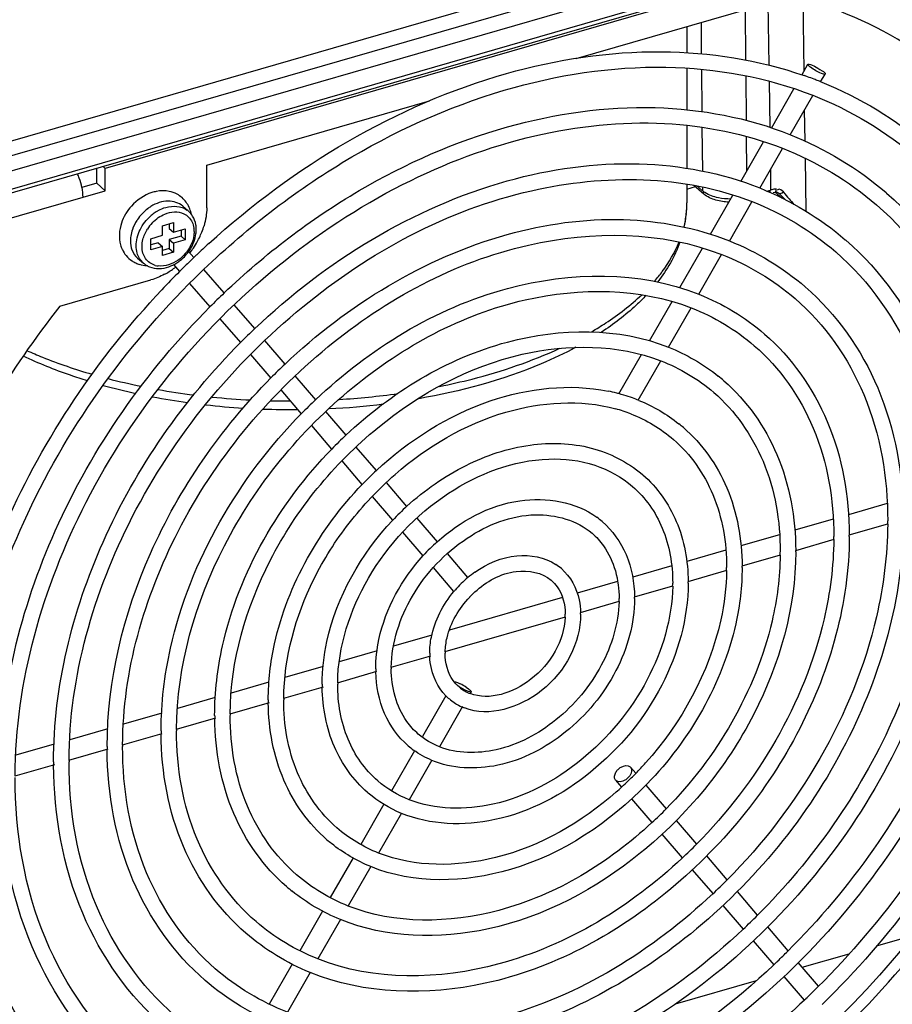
# Model space of a CAD drawing. Header units: inches. Extents: x 0 to 117, y 0 to 83.
# Tile 32 of 59: x 104.48 to 106.48, y 20.85 to 23.1. Entities that reach past the tile are written whole.
import ezdxf

# ---------------------------------------------------------------- set-up
doc = ezdxf.new("R2010")
doc.units = ezdxf.units.IN
doc.header["$LTSCALE"] = 6.431102
doc.header["$MEASUREMENT"] = 0
doc.layers.get('0').update_dxf_attribs({"linetype": 'CONTINUOUS'})

msp = doc.modelspace()

# ---------------------------------------------------------------- linework, layer by layer
at = {"color": 7, "linetype": 'CONTINUOUS'}
for p, q in [((107.5791, 23.7245), (103.5117, 22.5504)), ((107.6536, 23.7119), (103.5097, 22.5157)), ((103.5075, 22.481), (107.6797, 23.6854)), ((103.5204, 22.443), (107.6281, 23.6288)), ((103.5161, 22.4326), (107.6237, 23.6184)), ((106.4509, 23.2738), (104.6779, 22.762)), ((105.7566, 23.0137), (106.2533, 23.1571)), ((106.196, 23.1406), (106.198, 22.9981)), ((106.2787, 22.985), (106.2763, 23.1501)), ((106.1455, 23.0099), (106.1444, 23.1257)), ((106.0103, 23.087), (106.0103, 23.027)), ((106.0427, 23.0963), (106.0433, 23.0243)), ((106.2734, 22.9758), (106.2875, 23.0004)), ((106.2959, 22.999), (106.3023, 22.9961)), ((106.0103, 22.9917), (106.0103, 22.8959)), ((106.0436, 22.9886), (106.0445, 22.8922)), ((106.1467, 22.8715), (106.1458, 22.9742)), ((106.3166, 22.9601), (106.3268, 22.9779)), ((106.1985, 22.9616), (106.2001, 22.8558)), ((106.3168, 22.9605), (106.3191, 22.9596)), ((106.2039, 22.8545), (106.2555, 22.9445)), ((106.2471, 22.8389), (106.2987, 22.929)), ((104.9102, 22.7694), (105.4208, 22.9168)), ((106.281, 22.8242), (106.28, 22.8962)), ((106.0103, 22.8605), (106.0103, 22.7621)), ((106.0448, 22.856), (106.0457, 22.756)), ((106.1338, 22.7324), (106.1859, 22.8231)), ((106.1478, 22.7567), (106.147, 22.8352)), ((106.1771, 22.7169), (106.2293, 22.8078)), ((106.2833, 22.6638), (106.2816, 22.7853)), ((104.6583, 22.7279), (104.6583, 22.7623)), ((104.6728, 22.7665), (104.6779, 22.762)), ((104.6779, 22.7109), (104.6779, 22.762)), ((104.9102, 22.6714), (104.9102, 22.7694)), ((106.2015, 22.7593), (106.2021, 22.7125)), ((104.6583, 22.7279), (104.6244, 22.7182)), ((104.6583, 22.7279), (104.6779, 22.7109)), ((106.0103, 22.7261), (106.0103, 22.6833)), ((103.9364, 22.4968), (104.6779, 22.7109)), ((106.0103, 22.7148), (106.0297, 22.7204)), ((106.0259, 22.7237), (106.0492, 22.7035)), ((106.0323, 22.7227), (106.0461, 22.7107)), ((106.046, 22.7196), (106.0461, 22.7107)), ((106.1932, 22.7099), (106.2021, 22.7125)), ((106.2006, 22.7103), (106.2002, 22.7117)), ((106.2076, 22.7071), (106.2127, 22.708)), ((106.2128, 22.7081), (106.2151, 22.7057)), ((106.2147, 22.7132), (106.2147, 22.7152)), ((106.2147, 22.7059), (106.218, 22.7031)), ((106.2185, 22.7133), (106.2174, 22.7123)), ((106.2204, 22.7058), (106.2204, 22.7057)), ((106.2204, 22.7057), (106.2209, 22.7052)), ((106.2247, 22.7016), (106.2209, 22.7052)), ((106.2284, 22.7064), (106.2312, 22.7082)), ((106.4666, 22.7065), (106.4679, 22.7055)), ((106.0643, 22.6111), (106.1158, 22.701)), ((106.1077, 22.5958), (106.1593, 22.6858)), ((106.218, 22.7031), (106.223, 22.6987)), ((106.223, 22.6987), (106.228, 22.6944)), ((104.8551, 22.6756), (104.8683, 22.6642)), ((104.8087, 22.6307), (104.8343, 22.6381)), ((104.8343, 22.6381), (104.8343, 22.6162)), ((104.8087, 22.6088), (104.8087, 22.6307)), ((104.8244, 22.6353), (104.8244, 22.6247)), ((104.8244, 22.6247), (104.8343, 22.6162)), ((104.8343, 22.6162), (104.8611, 22.6239)), ((104.8513, 22.6211), (104.8513, 22.6069)), ((104.8611, 22.6239), (104.8611, 22.5983)), ((104.7819, 22.601), (104.8087, 22.6088)), ((104.7819, 22.5755), (104.7819, 22.601)), ((104.7989, 22.5917), (104.7819, 22.5868)), ((104.7989, 22.5917), (104.8087, 22.5832)), ((104.8513, 22.6069), (104.8244, 22.5991)), ((104.8244, 22.5991), (104.8343, 22.5906)), ((104.8244, 22.5991), (104.8244, 22.5785)), ((104.8611, 22.5983), (104.8343, 22.5906)), ((104.8513, 22.6069), (104.8611, 22.5983)), ((106.3732, 22.5987), (106.3744, 22.5976)), ((104.8087, 22.5832), (104.7819, 22.5755)), ((104.8087, 22.5626), (104.8087, 22.5832)), ((104.8244, 22.5785), (104.8087, 22.5739)), ((104.8343, 22.5699), (104.8087, 22.5626)), ((104.8244, 22.5785), (104.8343, 22.5699)), ((104.8343, 22.5906), (104.8343, 22.5699)), ((104.8807, 22.5578), (104.8688, 22.5717)), ((105.9943, 22.489), (106.0462, 22.5796)), ((104.752, 22.5566), (104.7652, 22.5452)), ((104.8806, 22.5579), (104.8825, 22.5598)), ((106.0377, 22.4738), (106.0898, 22.5647)), ((104.8485, 22.5258), (104.8347, 22.5418)), ((104.8481, 22.5262), (104.8502, 22.5282)), ((104.9501, 22.4768), (104.9037, 22.5309)), ((104.5736, 22.4464), (104.7823, 22.5067)), ((104.918, 22.4447), (104.8716, 22.4988)), ((105.9246, 22.3676), (105.9762, 22.4575)), ((105.0201, 22.3952), (104.9733, 22.4498)), ((105.9682, 22.3526), (106.0198, 22.4426)), ((104.988, 22.3631), (104.9412, 22.4177)), ((105.0898, 22.3139), (105.0433, 22.3681)), ((105.0576, 22.2819), (105.0111, 22.3361)), ((105.8547, 22.2457), (105.9065, 22.336)), ((105.8987, 22.2314), (105.9504, 22.3215)), ((105.1598, 22.2323), (105.1129, 22.2869)), ((105.1275, 22.2003), (105.0807, 22.255)), ((105.2294, 22.1511), (105.183, 22.2052)), ((105.1971, 22.1192), (105.1507, 22.1733)), ((105.299, 22.07), (105.2525, 22.1241)), ((105.2666, 22.0382), (105.2202, 22.0922)), ((105.369, 21.9882), (105.3221, 22.043)), ((105.3366, 21.9565), (105.2898, 22.0111)), ((106.469, 21.9945), (106.3805, 21.9689)), ((105.4386, 21.9071), (105.3921, 21.9614)), ((106.3454, 21.9588), (106.2576, 21.9334)), ((106.4701, 21.9477), (106.3814, 21.9221)), ((105.4062, 21.8753), (105.3598, 21.9294)), ((106.2226, 21.9233), (106.1341, 21.8978)), ((106.3466, 21.912), (106.2587, 21.8866)), ((105.5087, 21.8253), (105.4615, 21.8803)), ((106.0997, 21.8879), (106.0098, 21.8619)), ((106.2238, 21.8766), (106.1359, 21.8512)), ((105.4766, 21.7932), (105.4295, 21.8481)), ((105.9754, 21.852), (105.8861, 21.8262)), ((106.101, 21.8411), (106.0123, 21.8155)), ((105.8516, 21.8163), (105.7592, 21.7896)), ((105.9774, 21.8055), (105.8896, 21.7801)), ((105.7252, 21.7798), (105.4661, 21.705)), ((105.8546, 21.77), (105.766, 21.7444)), ((105.731, 21.7343), (105.4557, 21.6548)), ((105.426, 21.6934), (105.3379, 21.6679)), ((105.3005, 21.6572), (105.2138, 21.6321)), ((105.423, 21.6454), (105.3321, 21.6192)), ((105.1769, 21.6215), (105.0894, 21.5962)), ((105.2994, 21.6097), (105.2094, 21.5837)), ((105.0527, 21.5856), (104.966, 21.5606)), ((105.4848, 21.5847), (105.4911, 21.5818)), ((105.1767, 21.5743), (105.0858, 21.548)), ((105.4583, 21.5546), (105.4048, 21.4611)), ((105.5044, 21.5742), (105.5099, 21.5703)), ((105.5099, 21.5703), (105.5122, 21.5684)), ((105.5157, 21.5636), (105.5137, 21.5601)), ((104.9299, 21.5502), (104.8429, 21.5251)), ((105.0531, 21.5386), (104.963, 21.5126)), ((104.8071, 21.5147), (104.7193, 21.4894)), ((105.4964, 21.5299), (105.4435, 21.4376)), ((104.9303, 21.5032), (104.8403, 21.4772)), ((104.6835, 21.479), (104.5964, 21.4539)), ((104.8076, 21.4677), (104.7167, 21.4415)), ((104.5607, 21.4436), (104.4728, 21.4182)), ((104.684, 21.4321), (104.5939, 21.4061)), ((105.3862, 21.4287), (105.3335, 21.3369)), ((104.5612, 21.3966), (104.4703, 21.3704)), ((105.4257, 21.4067), (105.374, 21.3165)), ((105.8801, 21.3919), (105.8812, 21.3908)), ((105.8812, 21.3909), (105.8931, 21.377)), ((105.8478, 21.3604), (105.8468, 21.3616)), ((105.8468, 21.3614), (105.8605, 21.3455)), ((105.9162, 21.3501), (105.9626, 21.2959)), ((105.3159, 21.3062), (105.2631, 21.2141)), ((105.8835, 21.3186), (105.93, 21.2644)), ((105.3561, 21.2854), (105.304, 21.1944)), ((105.9857, 21.269), (106.0321, 21.2149)), ((105.9531, 21.2375), (105.9996, 21.1832)), ((105.2454, 21.1833), (105.1933, 21.0923)), ((106.0552, 21.1879), (106.1021, 21.1332)), ((105.2862, 21.1633), (105.2345, 21.0733)), ((106.0227, 21.1563), (106.0696, 21.1016)), ((106.1252, 21.1063), (106.1716, 21.0521)), ((105.1755, 21.0614), (105.1235, 20.9707)), ((106.0927, 21.0746), (106.1392, 21.0204)), ((105.2166, 21.0421), (105.165, 20.9521)), ((106.1947, 21.0252), (106.2416, 20.9705)), ((106.1624, 20.9934), (106.2092, 20.9387)), ((106.445, 20.982), (106.5276, 21.0059)), ((106.274, 20.9327), (106.3819, 20.9638)), ((105.1058, 20.9398), (105.0533, 20.8482)), ((106.2647, 20.9436), (106.3111, 20.8894)), ((105.1472, 20.921), (105.0951, 20.8301)), ((105.9845, 20.8491), (106.1698, 20.9026)), ((106.2324, 20.9117), (106.2789, 20.8575))]:
    msp.add_line(p, q, dxfattribs=at)
for points in [[(106.2127, 22.708), (106.2132, 22.708), (106.2146, 22.7081)], [(106.2146, 22.7081), (106.2159, 22.7079), (106.2172, 22.7076)], [(106.2172, 22.7076), (106.2185, 22.707), (106.2196, 22.7063), (106.2204, 22.7057)]]:
    msp.add_lwpolyline(points, dxfattribs=at)
for centre, radius, start, end in [((105.9769, 22.1091), 0.9167, 70.242, 70.7628), ((105.9789, 22.1145), 0.911, 69.232, 70.2425), ((105.9811, 22.1202), 0.9048, 68.5856, 69.2316), ((105.9824, 22.1237), 0.9011, 68.2165, 68.5854), ((104.5037, 22.6958), 0.1226, 21.0019, 25.998), ((104.4927, 22.6915), 0.1344, 11.4419, 21.0454), ((104.8115, 22.6219), 0.089, 100.8564, 107.7494), ((106.2264, 22.6265), 0.0894, 103.9677, 105.751), ((106.2291, 22.615), 0.1012, 98.1751, 103.9067), ((106.1697, 22.6539), 0.0688, 49.1242, 51.4263), ((107.0312, 23.362), 1.0332, 219.2575, 220.4016), ((105.75, 22.6834), 0.2603, 347.6025, 0.0312), ((105.7827, 22.6833), 0.2276, 357.4303, 359.9989), ((108.4616, 24.9968), 3.2049, 225.7369, 226.0484), ((106.9176, 23.2647), 0.8836, 220.3707, 221.4645), ((104.8217, 22.6), 0.1131, 148.5406, 149.6986), ((104.8235, 22.5988), 0.1153, 138.2099, 148.5213), ((104.8335, 22.5917), 0.0976, 121.5781, 126.8902), ((104.848, 22.5786), 0.0997, 123.9091, 130.9566), ((104.8451, 22.5829), 0.0945, 119.1, 123.876), ((104.8394, 22.6309), 0.0441, 49.0952, 54.5981), ((104.802, 22.6434), 0.0743, 10.8291, 12.7072), ((105.7814, 22.6834), 0.2289, 353.7086, 357.4269), ((104.8352, 22.5881), 0.1013, 145.9281, 147.3121), ((104.8516, 22.5745), 0.0913, 136.6048, 147.7472), ((105.7752, 22.6842), 0.2352, 346.1, 353.6768), ((104.8255, 22.6177), 0.0559, 359.9448, 8.1201), ((104.7297, 22.6833), 0.1821, 329.4834, 338.4362), ((104.743, 22.6779), 0.1679, 338.4706, 343.746), ((104.7203, 22.6887), 0.1931, 324.3045, 329.5146), ((104.7961, 22.6257), 0.0906, 336.8555, 339.0084), ((104.7793, 22.6056), 0.0691, 195.603, 205.39), ((104.7865, 22.6309), 0.1015, 308.919, 326.5494), ((104.7884, 22.6296), 0.0993, 326.5973, 329.6846), ((104.7169, 22.6911), 0.1972, 321.6108, 324.3218), ((104.7901, 22.6286), 0.0973, 329.6834, 332.6777), ((104.793, 22.6271), 0.094, 332.669, 336.8441), ((106.2201, 21.1566), 1.9385, 132.3141, 133.4398), ((104.7738, 22.603), 0.0631, 236.5726, 245.5702), ((104.79, 22.6267), 0.096, 302.4968, 308.8992), ((106.2262, 21.1502), 1.9474, 134.2159, 134.6033), ((106.2248, 21.1516), 1.9454, 133.707, 134.2159), ((106.2232, 21.1533), 1.9431, 133.4394, 133.6286), ((104.7745, 22.6045), 0.0648, 245.6204, 253.4597), ((104.7969, 22.5819), 0.0485, 229.1409, 238.7036), ((104.7981, 22.5838), 0.0508, 238.7042, 247.9969), ((104.8045, 22.5842), 0.0458, 254.3409, 263.2003), ((106.2292, 21.1472), 1.9517, 135.043, 136.7727), ((104.7262, 22.68), 0.1827, 300.3803, 308.2334), ((106.2271, 21.1492), 1.9488, 134.6033, 134.9573), ((104.7311, 22.672), 0.1733, 298.4395, 300.3268), ((106.1627, 21.2055), 1.7569, 133.6468, 135.127), ((106.1012, 21.2587), 1.5685, 133.5678, 135.2258), ((106.0431, 21.3084), 1.3858, 133.4705, 135.3475), ((105.052, 23.6976), 1.4638, 255.4569, 258.5001), ((105.808, 21.9437), 0.4389, 49.1498, 51.3885), ((105.0469, 23.6226), 1.4079, 254.5932, 257.7482), ((105.0865, 23.8767), 1.6463, 259.9299, 262.8205), ((105.0834, 23.8009), 1.5899, 259.2306, 262.1547), ((105.1006, 23.9982), 1.7686, 264.2233, 267.0861), ((105.1028, 24.0399), 1.8104, 268.5353, 269.9882), ((105.981, 21.362), 1.1967, 133.3386, 135.5122), ((105.1081, 23.9621), 1.7323, 273.481, 277.9654), ((105.7469, 21.8468), 0.4136, 75.6469, 78.3936), ((105.7484, 21.8526), 0.4076, 75.0047, 75.6416), ((105.7494, 21.8566), 0.4035, 73.2288, 75.0065), ((105.7517, 21.8641), 0.3957, 70.1869, 73.2325), ((105.7545, 21.8719), 0.3874, 67.9278, 70.1836), ((105.0994, 23.9256), 1.7156, 263.5959, 266.472), ((105.1029, 23.9825), 1.7726, 267.9474, 270.5308), ((105.106, 23.9273), 1.7174, 272.8204, 276.9994), ((105.7519, 21.8647), 0.3596, 68.8292, 74.6497), ((105.7674, 21.8969), 0.3591, 49.1499, 51.3125), ((105.9188, 21.4158), 1.0082, 133.1528, 135.7334), ((105.8572, 21.4691), 0.8204, 132.8903, 136.0617), ((105.7279, 21.8514), 0.2767, 49.0942, 49.4833), ((105.7941, 21.5239), 0.6298, 132.4667, 136.5989), ((105.6863, 21.8034), 0.1984, 49.0337, 53.7366), ((105.5966, 21.9548), 0.8738, 359.5347, 359.9997), ((105.5957, 21.9192), 0.7511, 359.4586, 359.9995), ((105.6005, 21.9192), 0.7817, 359.9999, 0.2303), ((105.734, 21.5756), 0.4443, 131.7015, 137.5603), ((105.5954, 21.8837), 0.6286, 359.3528, 359.9993), ((105.6003, 21.8837), 0.6592, 359.9999, 0.2731), ((105.6444, 21.7548), 0.1199, 49.2204, 56.9643), ((105.595, 21.8483), 0.5063, 359.196, 359.9989), ((105.5993, 21.8483), 0.5375, 359.9999, 0.3348), ((105.6696, 21.6316), 0.2519, 129.7269, 134.4947), ((105.6661, 21.636), 0.2463, 125.0785, 129.7334), ((105.6723, 21.629), 0.2556, 134.4993, 139.1346), ((105.5938, 21.8126), 0.3839, 358.9386, 359.9982), ((105.5987, 21.8126), 0.4144, 359.9998, 0.434), ((105.6737, 21.6277), 0.2575, 139.1285, 139.9843), ((105.671, 21.6302), 0.2184, 132.0917, 136.4963), ((105.5979, 21.7772), 0.2925, 359.9997, 0.6143), ((105.5934, 21.7772), 0.2616, 358.4386, 359.9958), ((105.5919, 21.7415), 0.1395, 357.0538, 359.984), ((105.597, 21.7415), 0.1698, 359.9991, 1.0559), ((105.5898, 21.6519), 0.1687, 179.9954, 182.3855), ((105.5936, 21.6519), 0.137, 178.6795, 179.9967), ((105.5888, 21.6162), 0.2913, 179.9983, 181.386), ((105.5922, 21.6163), 0.2592, 179.3034, 179.9992), ((105.588, 21.5808), 0.4132, 179.9991, 180.9785), ((105.5919, 21.5808), 0.3817, 179.5272, 179.9996), ((105.4346, 21.4677), 0.1273, 56.7858, 63.6527), ((105.5427, 21.6375), 0.0831, 229.2115, 232.2689), ((105.5433, 21.6384), 0.0842, 232.2933, 240.724), ((105.5451, 21.6417), 0.088, 240.7571, 248.8841), ((105.5874, 21.5451), 0.5362, 179.9995, 180.7547), ((105.5907, 21.5451), 0.5041, 179.6421, 179.9998), ((105.5436, 21.6387), 0.1199, 229.2204, 236.9643), ((105.5444, 21.6401), 0.1216, 236.9853, 246.3729), ((105.5863, 21.5097), 0.6579, 179.9996, 180.6154), ((105.5903, 21.5097), 0.6265, 179.7121, 179.9999), ((105.5457, 21.6431), 0.1249, 246.3697, 248.9488), ((105.5861, 21.4743), 0.7804, 179.9997, 180.519), ((105.5901, 21.4743), 0.749, 179.7592, 179.9999), ((105.5892, 21.4386), 0.8717, 179.7931, 179.9999), ((105.5852, 21.4386), 0.9031, 179.9998, 180.4486), ((105.5016, 21.59), 0.1984, 229.0337, 233.7366), ((105.5851, 21.4032), 1.0258, 179.9998, 180.395), ((105.5892, 21.4032), 0.9944, 179.8186, 179.9999), ((105.3276, 21.9273), 0.7893, 315.7803, 318.1447), ((105.3317, 21.9233), 0.7836, 314.7009, 315.7792), ((105.3343, 21.9207), 0.7799, 312.518, 314.0595), ((105.3334, 21.9216), 0.7811, 314.0591, 314.7003), ((105.46, 21.5421), 0.2767, 229.0942, 229.4833), ((105.3364, 21.9184), 0.7767, 311.2332, 312.5181), ((105.2693, 21.9774), 0.9725, 312.8141, 315.4888), ((105.4205, 21.4965), 0.3591, 229.1499, 231.3125), ((105.2079, 22.0304), 1.1598, 313.0593, 315.3017), ((105.1459, 22.084), 1.3489, 313.234, 315.162), ((105.38, 21.4497), 0.4389, 229.1498, 231.3885), ((105.0881, 22.1334), 1.5311, 313.3604, 315.0588), ((105.0256, 22.1875), 1.7208, 313.882, 314.9529), ((105.0296, 22.1833), 1.7151, 313.4571, 313.8815), ((104.9609, 22.2441), 1.9131, 314.2143, 314.8582), ((104.9641, 22.2407), 1.9085, 313.5296, 313.6997), ((104.9628, 22.2421), 1.9104, 313.6997, 314.2142), ((104.9613, 22.2436), 1.9479, 314.2285, 314.8594)]:
    msp.add_arc(centre, radius, start, end, dxfattribs=at)
for points, knots in [([(106.6031, 22.983), (106.5778, 23.003), (106.4711, 23.0789), (106.3484, 23.1316), (106.2533, 23.1571)], [0, 0, 0, 0, 0.247039, 1, 1, 1, 1]), ([(104.9151, 22.5901), (105.1086, 22.7662), (105.4511, 22.972), (105.9421, 23.047), (106.1745, 23.0111), (106.279, 22.9746)], [0, 0, 0, 0, 0.532159, 0.775056, 1, 1, 1, 1]), ([(106.2933, 22.9938), (106.2916, 22.995), (106.2897, 22.9966), (106.2871, 22.9996), (106.2875, 23.0004)], [0, 0, 0, 0, 0.696406, 1, 1, 1, 1]), ([(106.2875, 23.0004), (106.288, 23.0012), (106.2918, 23.0005), (106.294, 22.9997), (106.2959, 22.999)], [0, 0, 0, 0, 0.303436, 1, 1, 1, 1]), ([(104.8838, 22.5117), (104.9854, 22.6118), (105.2059, 22.7858), (105.5762, 22.9549), (105.9512, 23.0139), (106.1927, 22.9712), (106.299, 22.9294)], [0, 0, 0, 0, 0.275841, 0.537659, 0.779024, 1, 1, 1, 1]), ([(106.3023, 22.9961), (106.3085, 22.993), (106.3141, 22.9881), (106.3285, 22.9808), (106.3268, 22.9779)], [0, 0, 0, 0, 0.67136, 1, 1, 1, 1]), ([(106.3268, 22.9779), (106.3264, 22.9771), (106.3226, 22.9778), (106.3204, 22.9786), (106.3185, 22.9794)], [0, 0, 0, 0, 0.303436, 1, 1, 1, 1]), ([(104.9501, 22.4768), (105.0438, 22.5662), (105.2465, 22.721), (105.5855, 22.8701), (105.9288, 22.9196), (106.1496, 22.8783), (106.2473, 22.8392)], [0, 0, 0, 0, 0.274541, 0.535379, 0.776991, 1, 1, 1, 1]), ([(104.4712, 21.3706), (104.4718, 21.5865), (104.601, 22.0354), (104.9665, 22.4813), (105.3473, 22.7331), (105.6506, 22.8476), (105.9517, 22.8799), (106.1438, 22.8418), (106.2295, 22.8082)], [0, 0, 0, 0, 0.250679, 0.520225, 0.652408, 0.77735, 0.893055, 1, 1, 1, 1]), ([(105.0201, 22.3952), (105.182, 22.5492), (105.4735, 22.7291), (105.8931, 22.7889), (106.0902, 22.752), (106.1773, 22.7172)], [0, 0, 0, 0, 0.533403, 0.77598, 1, 1, 1, 1]), ([(104.5948, 21.4063), (104.5954, 21.5984), (104.7106, 21.9983), (105.0966, 22.4681), (105.6119, 22.7504), (106.0025, 22.7476), (106.1595, 22.6861)], [0, 0, 0, 0, 0.251737, 0.522462, 0.77904, 1, 1, 1, 1]), ([(106.0516, 22.7066), (106.0506, 22.7072), (106.0487, 22.7085), (106.047, 22.7099), (106.0461, 22.7107)], [0, 0, 0, 0, 0.512468, 1, 1, 1, 1]), ([(106.0487, 22.7029), (106.0481, 22.7036), (106.0477, 22.706), (106.0488, 22.7079), (106.0496, 22.7091)], [0, 0, 0, 0, 0.384269, 1, 1, 1, 1]), ([(106.201, 22.7063), (106.2011, 22.7069), (106.2011, 22.7082), (106.2008, 22.7095), (106.2006, 22.7103)], [0, 0, 0, 0, 0.416137, 1, 1, 1, 1]), ([(106.2127, 22.708), (106.2133, 22.7081), (106.2145, 22.7101), (106.2146, 22.7119), (106.2147, 22.7132)], [0, 0, 0, 0, 0.312381, 1, 1, 1, 1]), ([(106.2209, 22.7052), (106.2218, 22.7045), (106.2248, 22.7045), (106.2271, 22.7056), (106.2284, 22.7064)], [0, 0, 0, 0, 0.431032, 1, 1, 1, 1]), ([(106.4679, 22.7055), (106.5589, 22.6266), (106.7088, 22.4132), (106.7518, 22.159), (106.7522, 22.0291)], [0, 0, 0, 0, 0.481019, 1, 1, 1, 1]), ([(104.8551, 22.6756), (104.8462, 22.6833), (104.8193, 22.6914), (104.7942, 22.6821), (104.7824, 22.6749)], [0, 0, 0, 0, 0.460569, 1, 1, 1, 1]), ([(104.7991, 22.6655), (104.8047, 22.6686), (104.8252, 22.6777), (104.8518, 22.6762), (104.865, 22.6668)], [0, 0, 0, 0, 0.282623, 1, 1, 1, 1]), ([(104.7993, 22.6493), (104.8039, 22.6525), (104.8214, 22.6624), (104.8446, 22.6645), (104.8577, 22.6584)], [0, 0, 0, 0, 0.280355, 1, 1, 1, 1]), ([(106.4446, 22.6787), (106.532, 22.603), (106.6762, 22.3969), (106.7167, 22.1517), (106.7167, 22.026)], [0, 0, 0, 0, 0.479027, 1, 1, 1, 1]), ([(105.0897, 22.3141), (105.2322, 22.4492), (105.4887, 22.607), (105.8578, 22.6592), (106.0311, 22.6266), (106.1078, 22.5959)], [0, 0, 0, 0, 0.533211, 0.775811, 1, 1, 1, 1]), ([(104.7175, 21.4417), (104.7181, 21.6103), (104.8193, 21.961), (105.1579, 22.3731), (105.6098, 22.6209), (105.9523, 22.6187), (106.09, 22.5649)], [0, 0, 0, 0, 0.251751, 0.522543, 0.779156, 1, 1, 1, 1]), ([(104.8813, 22.6176), (104.8813, 22.6163), (104.8812, 22.6135), (104.881, 22.6108), (104.8808, 22.6094)], [0, 0, 0, 0, 0.494449, 1, 1, 1, 1]), ([(104.8856, 22.6124), (104.8858, 22.614), (104.8861, 22.6172), (104.8863, 22.6203), (104.8863, 22.6219)], [0, 0, 0, 0, 0.504308, 1, 1, 1, 1]), ([(105.9363, 22.5038), (105.9424, 22.5109), (105.9646, 22.5385), (105.9827, 22.5695), (105.9924, 22.5937)], [0, 0, 0, 0, 0.263974, 1, 1, 1, 1]), ([(106.3744, 22.5976), (106.4557, 22.5271), (106.5897, 22.3365), (106.6282, 22.1095), (106.6286, 21.9934)], [0, 0, 0, 0, 0.48114, 1, 1, 1, 1]), ([(106.3512, 22.5708), (106.4289, 22.5035), (106.5571, 22.3202), (106.5931, 22.1021), (106.5931, 21.9903)], [0, 0, 0, 0, 0.478906, 1, 1, 1, 1]), ([(105.1597, 22.2324), (105.2828, 22.3485), (105.5604, 22.5232), (105.9019, 22.5283), (106.0378, 22.4739)], [0, 0, 0, 0, 0.536257, 1, 1, 1, 1]), ([(104.3484, 21.3352), (104.349, 21.5463), (104.4608, 21.9864), (104.7216, 22.3517), (104.8838, 22.5117)], [0, 0, 0, 0, 0.48094, 1, 1, 1, 1]), ([(104.3135, 21.366), (104.3187, 21.5657), (104.4238, 21.9784), (104.6605, 22.3278), (104.8071, 22.4839)], [0, 0, 0, 0, 0.482579, 1, 1, 1, 1]), ([(104.8411, 21.4774), (104.8417, 21.6222), (104.9288, 21.9235), (105.2196, 22.2775), (105.6077, 22.4904), (105.9017, 22.4889), (106.02, 22.4428)], [0, 0, 0, 0, 0.251769, 0.522651, 0.779309, 1, 1, 1, 1]), ([(106.2814, 22.4907), (106.3532, 22.4285), (106.4714, 22.2605), (106.5055, 22.0603), (106.5058, 21.958)], [0, 0, 0, 0, 0.48128, 1, 1, 1, 1]), ([(105.7922, 22.3882), (105.8031, 22.3946), (105.8435, 22.4195), (105.8815, 22.4487), (105.9068, 22.4728)], [0, 0, 0, 0, 0.265335, 1, 1, 1, 1]), ([(105.9168, 22.4713), (105.9095, 22.4635), (105.8779, 22.4323), (105.8423, 22.4052), (105.814, 22.3866)], [0, 0, 0, 0, 0.238297, 1, 1, 1, 1]), ([(106.2582, 22.4639), (106.3263, 22.4049), (106.4388, 22.2442), (106.4704, 22.053), (106.4704, 21.9548)], [0, 0, 0, 0, 0.478742, 1, 1, 1, 1]), ([(104.5736, 22.4464), (104.5166, 22.3741), (104.3158, 22.0833), (104.1877, 21.7382), (104.1588, 21.4785)], [0, 0, 0, 0, 0.260522, 1, 1, 1, 1]), ([(104.4357, 21.3675), (104.4357, 21.5605), (104.5355, 21.9626), (104.7711, 22.2979), (104.9177, 22.4451)], [0, 0, 0, 0, 0.481635, 1, 1, 1, 1]), ([(105.2292, 22.1513), (105.333, 22.2486), (105.5668, 22.3948), (105.8539, 22.3985), (105.9682, 22.3527)], [0, 0, 0, 0, 0.535896, 1, 1, 1, 1]), ([(106.188, 22.3828), (106.25, 22.329), (106.3523, 22.1838), (106.3819, 22.0107), (106.3822, 21.9223)], [0, 0, 0, 0, 0.481479, 1, 1, 1, 1]), ([(104.4986, 22.3447), (104.5102, 22.3396), (104.5589, 22.319), (104.609, 22.302), (104.6475, 22.2908)], [0, 0, 0, 0, 0.240746, 1, 1, 1, 1]), ([(104.5593, 21.4032), (104.5593, 21.5751), (104.648, 21.9332), (104.8574, 22.2321), (104.9877, 22.3634)], [0, 0, 0, 0, 0.48168, 1, 1, 1, 1]), ([(104.9639, 21.5129), (104.9645, 21.634), (105.0375, 21.8862), (105.2809, 22.1825), (105.6055, 22.3609), (105.8515, 22.3599), (105.9504, 22.3216)], [0, 0, 0, 0, 0.251793, 0.522801, 0.77952, 1, 1, 1, 1]), ([(105.756, 22.3524), (105.7302, 22.3386), (105.6155, 22.2846), (105.4917, 22.2515), (105.3958, 22.2347)], [0, 0, 0, 0, 0.230969, 1, 1, 1, 1]), ([(105.4437, 22.2628), (105.4687, 22.2678), (105.5625, 22.2893), (105.6545, 22.3203), (105.7188, 22.3501)], [0, 0, 0, 0, 0.264208, 1, 1, 1, 1]), ([(106.1647, 22.356), (106.2232, 22.3054), (106.3197, 22.1675), (106.3468, 22.0034), (106.3468, 21.9192)], [0, 0, 0, 0, 0.478533, 1, 1, 1, 1]), ([(104.6372, 22.2757), (104.6242, 22.2797), (104.5742, 22.2959), (104.5253, 22.3154), (104.49, 22.3321)], [0, 0, 0, 0, 0.25888, 1, 1, 1, 1]), ([(104.6821, 21.4386), (104.6821, 21.5896), (104.7597, 21.9041), (104.9431, 22.1667), (105.0572, 22.2823)], [0, 0, 0, 0, 0.481738, 1, 1, 1, 1]), ([(106.0951, 22.2757), (106.1476, 22.2304), (106.234, 22.1077), (106.2591, 21.9615), (106.2595, 21.8869)], [0, 0, 0, 0, 0.481734, 1, 1, 1, 1]), ([(105.2988, 22.0702), (105.3734, 22.1395), (105.5399, 22.2466), (105.7415, 22.2702), (105.8301, 22.252)], [0, 0, 0, 0, 0.52962, 1, 1, 1, 1]), ([(105.0866, 21.5483), (105.0872, 21.6421), (105.1279, 21.7874), (105.2329, 21.9531), (105.37, 22.0983), (105.5746, 22.2204), (105.7661, 22.2337), (105.8471, 22.2115)], [0, 0, 0, 0, 0.249245, 0.383741, 0.519384, 0.776772, 1, 1, 1, 1]), ([(106.0719, 22.249), (106.1207, 22.2067), (106.2014, 22.0914), (106.2241, 21.9542), (106.2241, 21.8837)], [0, 0, 0, 0, 0.478234, 1, 1, 1, 1]), ([(104.8057, 21.4743), (104.8057, 21.5378), (104.8379, 21.8062), (104.9836, 22.0544), (105.1273, 22.2006)], [0, 0, 0, 0, 0.236535, 1, 1, 1, 1]), ([(106.0023, 22.1686), (106.0452, 22.1315), (106.1158, 22.0315), (106.1364, 21.9123), (106.1367, 21.8514)], [0, 0, 0, 0, 0.482119, 1, 1, 1, 1]), ([(105.9794, 22.1415), (106.0185, 22.1076), (106.0832, 22.015), (106.1013, 21.9049), (106.1013, 21.8483)], [0, 0, 0, 0, 0.477796, 1, 1, 1, 1]), ([(104.9284, 21.5097), (104.9284, 21.563), (104.9553, 21.7881), (105.0768, 21.9964), (105.1968, 22.1195)], [0, 0, 0, 0, 0.236638, 1, 1, 1, 1]), ([(105.3688, 21.9885), (105.4093, 22.0255), (105.4975, 22.0873), (105.6449, 22.1364), (105.7902, 22.1324), (105.8744, 22.0901), (105.9076, 22.0617)], [0, 0, 0, 0, 0.278964, 0.539694, 0.777817, 1, 1, 1, 1]), ([(105.2102, 21.584), (105.2109, 21.6673), (105.2677, 21.8397), (105.4452, 22.029), (105.6475, 22.1075), (105.7989, 22.0896), (105.8609, 22.0554), (105.8859, 22.0337)], [0, 0, 0, 0, 0.258826, 0.535459, 0.786784, 0.897161, 1, 1, 1, 1]), ([(105.9091, 22.0605), (105.9422, 22.0318), (105.9967, 21.9547), (106.0128, 21.8627), (106.0131, 21.8158)], [0, 0, 0, 0, 0.482714, 1, 1, 1, 1]), ([(105.0512, 21.5451), (105.0512, 21.5882), (105.0727, 21.77), (105.1701, 21.9384), (105.2664, 22.0384)], [0, 0, 0, 0, 0.236796, 1, 1, 1, 1]), ([(105.8859, 22.0337), (105.9154, 22.0082), (105.9641, 21.9383), (105.9777, 21.8553), (105.9777, 21.8126)], [0, 0, 0, 0, 0.477068, 1, 1, 1, 1]), ([(106.7522, 22.026), (106.7522, 21.8049), (106.6216, 21.3452), (106.2487, 20.8883), (105.8597, 20.63), (105.5486, 20.5118), (105.238, 20.4776), (105.0393, 20.5161), (104.9501, 20.5505)], [0, 0, 0, 0, 0.25029, 0.518686, 0.650505, 0.775482, 0.891801, 1, 1, 1, 1]), ([(105.4385, 21.9073), (105.4909, 21.954), (105.6109, 22.0223), (105.7552, 21.999), (105.8037, 21.9634)], [0, 0, 0, 0, 0.539064, 1, 1, 1, 1]), ([(106.7167, 22.0189), (106.7155, 21.8308), (106.6159, 21.4392), (106.385, 21.113), (106.2414, 20.9697)], [0, 0, 0, 0, 0.481026, 1, 1, 1, 1]), ([(106.6286, 21.9903), (106.6286, 21.7916), (106.5105, 21.3786), (106.1739, 20.9692), (105.8233, 20.7393), (105.5434, 20.6356), (105.2646, 20.6081), (105.087, 20.6453), (105.0075, 20.6775)], [0, 0, 0, 0, 0.250612, 0.519222, 0.651005, 0.775831, 0.891942, 1, 1, 1, 1]), ([(106.5931, 21.9832), (106.5919, 21.8163), (106.5036, 21.4689), (106.2991, 21.1793), (106.1719, 21.0518)], [0, 0, 0, 0, 0.480995, 1, 1, 1, 1]), ([(106.8371, 21.9841), (106.8251, 21.7854), (106.7073, 21.3785), (106.4612, 21.038), (106.3103, 20.8879)], [0, 0, 0, 0, 0.483381, 1, 1, 1, 1]), ([(105.333, 21.6194), (105.3337, 21.6762), (105.3726, 21.7939), (105.4945, 21.9222), (105.6509, 21.9859), (105.7586, 21.9564), (105.793, 21.9267)], [0, 0, 0, 0, 0.260426, 0.539108, 0.791519, 1, 1, 1, 1]), ([(106.9492, 21.9723), (106.9228, 21.7503), (106.7715, 21.3035), (106.4845, 20.9331), (106.3119, 20.7718)], [0, 0, 0, 0, 0.486267, 1, 1, 1, 1]), ([(106.3316, 20.7548), (106.5057, 20.9174), (106.7945, 21.2912), (106.9451, 21.7423), (106.9701, 21.9661)], [0, 0, 0, 0, 0.514018, 1, 1, 1, 1]), ([(106.8725, 21.9817), (106.8601, 21.7786), (106.7402, 21.3633), (106.4891, 21.0158), (106.3354, 20.8629)], [0, 0, 0, 0, 0.484076, 1, 1, 1, 1]), ([(106.5058, 21.9548), (106.5058, 21.7797), (106.4016, 21.4154), (106.0497, 20.9884), (105.5779, 20.7334), (105.2206, 20.7404), (105.0771, 20.7987)], [0, 0, 0, 0, 0.251684, 0.521373, 0.77736, 1, 1, 1, 1]), ([(105.1748, 21.5808), (105.1748, 21.6136), (105.1909, 21.7517), (105.264, 21.88), (105.3365, 21.9566)], [0, 0, 0, 0, 0.237039, 1, 1, 1, 1]), ([(105.8164, 21.9533), (105.8398, 21.9329), (105.8784, 21.8785), (105.89, 21.8134), (105.8904, 21.7803)], [0, 0, 0, 0, 0.483766, 1, 1, 1, 1]), ([(106.4704, 21.9478), (106.4698, 21.8765), (106.4311, 21.5748), (106.2653, 21.2967), (106.1024, 21.1329)], [0, 0, 0, 0, 0.235649, 1, 1, 1, 1]), ([(106.3822, 21.9192), (106.3822, 21.7678), (106.2922, 21.453), (105.9879, 21.0841), (105.58, 20.8638), (105.2712, 20.8702), (105.1471, 20.9208)], [0, 0, 0, 0, 0.25169, 0.521292, 0.777225, 1, 1, 1, 1]), ([(105.793, 21.9267), (105.8029, 21.9181), (105.8403, 21.8772), (105.855, 21.8191), (105.855, 21.7772)], [0, 0, 0, 0, 0.237112, 1, 1, 1, 1]), ([(106.3468, 21.9121), (106.3462, 21.8511), (106.3129, 21.5931), (106.1714, 21.3551), (106.0324, 21.2146)], [0, 0, 0, 0, 0.2356, 1, 1, 1, 1]), ([(106.2595, 21.8837), (106.2595, 21.756), (106.1835, 21.4903), (105.9266, 21.179), (105.5821, 20.9933), (105.3214, 20.9992), (105.2166, 21.042)], [0, 0, 0, 0, 0.251696, 0.521181, 0.777039, 1, 1, 1, 1]), ([(105.2975, 21.6163), (105.2975, 21.6388), (105.3083, 21.7336), (105.3573, 21.822), (105.4061, 21.8754)], [0, 0, 0, 0, 0.237486, 1, 1, 1, 1]), ([(105.5246, 21.8375), (105.5527, 21.8573), (105.6148, 21.8847), (105.6843, 21.8719), (105.7098, 21.8553)], [0, 0, 0, 0, 0.53071, 1, 1, 1, 1]), ([(106.224, 21.8766), (106.2234, 21.8259), (106.1955, 21.6112), (106.0782, 21.413), (105.9628, 21.2957)], [0, 0, 0, 0, 0.235535, 1, 1, 1, 1]), ([(106.1367, 21.8483), (106.1367, 21.805), (106.115, 21.6224), (106.0167, 21.4532), (105.9196, 21.3531)], [0, 0, 0, 0, 0.236796, 1, 1, 1, 1]), ([(105.5246, 21.7923), (105.5507, 21.8159), (105.6082, 21.8498), (105.6786, 21.8369), (105.6995, 21.8189)], [0, 0, 0, 0, 0.560487, 1, 1, 1, 1]), ([(105.7227, 21.8456), (105.7435, 21.8277), (105.7629, 21.7916), (105.7666, 21.7545), (105.7668, 21.7446)], [0, 0, 0, 0, 0.73567, 1, 1, 1, 1]), ([(106.1013, 21.8412), (106.1007, 21.8032), (106.0807, 21.6423), (105.9978, 21.4925), (105.9155, 21.4006)], [0, 0, 0, 0, 0.235488, 1, 1, 1, 1]), ([(106.0131, 21.8126), (106.0131, 21.7322), (105.9654, 21.5651), (105.8036, 21.3696), (105.5864, 21.2534), (105.4221, 21.2579), (105.3561, 21.2853)], [0, 0, 0, 0, 0.251722, 0.520759, 0.776339, 1, 1, 1, 1]), ([(105.9777, 21.8055), (105.9763, 21.7316), (105.9302, 21.5783), (105.7806, 21.3987), (105.5827, 21.2914), (105.4336, 21.2928), (105.3739, 21.3164)], [0, 0, 0, 0, 0.252679, 0.524372, 0.780916, 1, 1, 1, 1]), ([(105.6995, 21.8189), (105.7045, 21.8145), (105.7239, 21.7934), (105.7314, 21.7633), (105.7314, 21.7415)], [0, 0, 0, 0, 0.234319, 1, 1, 1, 1]), ([(105.4211, 21.6519), (105.4211, 21.6642), (105.4265, 21.7153), (105.4514, 21.7634), (105.4765, 21.7933)], [0, 0, 0, 0, 0.23855, 1, 1, 1, 1]), ([(105.4566, 21.6551), (105.4568, 21.6659), (105.4632, 21.7121), (105.4881, 21.7547), (105.5126, 21.7805)], [0, 0, 0, 0, 0.233275, 1, 1, 1, 1]), ([(105.8904, 21.7772), (105.8904, 21.7204), (105.8567, 21.6024), (105.7423, 21.4646), (105.5885, 21.3829), (105.4723, 21.3869), (105.4257, 21.4066)], [0, 0, 0, 0, 0.251745, 0.520278, 0.775554, 1, 1, 1, 1]), ([(105.8549, 21.7701), (105.8535, 21.7197), (105.8215, 21.6156), (105.7193, 21.4937), (105.5848, 21.421), (105.4838, 21.4217), (105.4434, 21.4376)], [0, 0, 0, 0, 0.253222, 0.525601, 0.782228, 1, 1, 1, 1]), ([(105.7668, 21.7415), (105.7668, 21.676), (105.7015, 21.5497), (105.5572, 21.5048), (105.5009, 21.5265)], [0, 0, 0, 0, 0.520261, 1, 1, 1, 1]), ([(105.7312, 21.7344), (105.7284, 21.6803), (105.6732, 21.5816), (105.5579, 21.5424), (105.5135, 21.5596)], [0, 0, 0, 0, 0.531896, 1, 1, 1, 1]), ([(105.4652, 21.5478), (105.4451, 21.5652), (105.426, 21.5996), (105.4216, 21.6354), (105.4213, 21.6449)], [0, 0, 0, 0, 0.736377, 1, 1, 1, 1]), ([(105.4884, 21.5746), (105.4834, 21.5789), (105.464, 21.6001), (105.4565, 21.6302), (105.4565, 21.6519)], [0, 0, 0, 0, 0.234319, 1, 1, 1, 1]), ([(105.3715, 21.4402), (105.3485, 21.4601), (105.3105, 21.5133), (105.2984, 21.5768), (105.2976, 21.6092)], [0, 0, 0, 0, 0.484256, 1, 1, 1, 1]), ([(105.3949, 21.4668), (105.385, 21.4753), (105.3477, 21.5162), (105.3329, 21.5743), (105.3329, 21.6163)], [0, 0, 0, 0, 0.237112, 1, 1, 1, 1]), ([(105.302, 21.3598), (105.2725, 21.3853), (105.2238, 21.4551), (105.2102, 21.5381), (105.2102, 21.5808)], [0, 0, 0, 0, 0.477068, 1, 1, 1, 1]), ([(105.4773, 21.5866), (105.4782, 21.5867), (105.4808, 21.5861), (105.4833, 21.5853), (105.4848, 21.5847)], [0, 0, 0, 0, 0.37839, 1, 1, 1, 1]), ([(105.2788, 21.3329), (105.2462, 21.3612), (105.1922, 21.437), (105.1756, 21.5275), (105.1748, 21.5738)], [0, 0, 0, 0, 0.48308, 1, 1, 1, 1]), ([(105.5157, 21.5636), (105.5153, 21.5628), (105.5115, 21.5635), (105.5093, 21.5643), (105.5074, 21.5651)], [0, 0, 0, 0, 0.303755, 1, 1, 1, 1]), ([(105.5122, 21.5684), (105.5133, 21.5675), (105.5146, 21.5663), (105.516, 21.5642), (105.5157, 21.5636)], [0, 0, 0, 0, 0.683234, 1, 1, 1, 1]), ([(105.1856, 21.2249), (105.1432, 21.2615), (105.0732, 21.3602), (105.052, 21.4779), (105.0512, 21.5381)], [0, 0, 0, 0, 0.48241, 1, 1, 1, 1]), ([(105.2085, 21.2519), (105.1694, 21.2858), (105.1047, 21.3784), (105.0866, 21.4885), (105.0866, 21.5451)], [0, 0, 0, 0, 0.477796, 1, 1, 1, 1]), ([(105.116, 21.1445), (105.0672, 21.1867), (104.9865, 21.3021), (104.9639, 21.4393), (104.9639, 21.5097)], [0, 0, 0, 0, 0.478234, 1, 1, 1, 1]), ([(105.0929, 21.1177), (105.0408, 21.1627), (104.9549, 21.284), (104.9293, 21.4287), (104.9285, 21.5026)], [0, 0, 0, 0, 0.481976, 1, 1, 1, 1]), ([(105, 21.0107), (104.9383, 21.064), (104.8366, 21.2079), (104.8065, 21.3795), (104.8057, 21.4672)], [0, 0, 0, 0, 0.481685, 1, 1, 1, 1]), ([(105.0232, 21.0374), (104.9647, 21.088), (104.8682, 21.226), (104.8411, 21.39), (104.8411, 21.4743)], [0, 0, 0, 0, 0.478533, 1, 1, 1, 1]), ([(104.9065, 20.9028), (104.8352, 20.9645), (104.7175, 21.1312), (104.6829, 21.3299), (104.6821, 21.4315)], [0, 0, 0, 0, 0.48146, 1, 1, 1, 1]), ([(104.9298, 20.9295), (104.8616, 20.9885), (104.7491, 21.1493), (104.7175, 21.3405), (104.7175, 21.4386)], [0, 0, 0, 0, 0.478742, 1, 1, 1, 1]), ([(104.8135, 20.7958), (104.7326, 20.8659), (104.5992, 21.0552), (104.5602, 21.2807), (104.5594, 21.3961)], [0, 0, 0, 0, 0.4813, 1, 1, 1, 1]), ([(104.8367, 20.8226), (104.759, 20.8899), (104.6308, 21.0733), (104.5948, 21.2913), (104.5948, 21.4032)], [0, 0, 0, 0, 0.478906, 1, 1, 1, 1]), ([(105.8527, 21.386), (105.8548, 21.388), (105.8621, 21.3939), (105.875, 21.3964), (105.8801, 21.3919)], [0, 0, 0, 0, 0.300831, 1, 1, 1, 1]), ([(105.8467, 21.3615), (105.8428, 21.3662), (105.8452, 21.3777), (105.8507, 21.3841), (105.8527, 21.386)], [0, 0, 0, 0, 0.693155, 1, 1, 1, 1]), ([(105.8812, 21.3908), (105.8851, 21.3862), (105.8828, 21.3747), (105.8772, 21.3683), (105.8753, 21.3664)], [0, 0, 0, 0, 0.693155, 1, 1, 1, 1]), ([(104.7201, 20.688), (104.6295, 20.7665), (104.4801, 20.9785), (104.4366, 21.2312), (104.4358, 21.3604)], [0, 0, 0, 0, 0.481163, 1, 1, 1, 1]), ([(104.7433, 20.7147), (104.6559, 20.7904), (104.5117, 20.9966), (104.4712, 21.2417), (104.4712, 21.3675)], [0, 0, 0, 0, 0.479027, 1, 1, 1, 1]), ([(105.9196, 21.3531), (105.8337, 21.2645), (105.6354, 21.1297), (105.3847, 21.1227), (105.2861, 21.1633)], [0, 0, 0, 0, 0.536632, 1, 1, 1, 1]), ([(105.8753, 21.3664), (105.8732, 21.3643), (105.8658, 21.3585), (105.853, 21.3559), (105.8478, 21.3604)], [0, 0, 0, 0, 0.300831, 1, 1, 1, 1]), ([(104.6504, 20.6076), (104.5535, 20.6917), (104.3935, 20.9205), (104.3484, 21.1925), (104.3484, 21.3321)], [0, 0, 0, 0, 0.479129, 1, 1, 1, 1]), ([(105.8484, 21.3342), (105.7695, 21.2651), (105.5962, 21.1628), (105.3871, 21.1614), (105.3039, 21.1943)], [0, 0, 0, 0, 0.539612, 1, 1, 1, 1]), ([(104.6273, 20.5808), (104.5271, 20.6677), (104.3619, 20.9024), (104.3138, 21.182), (104.313, 21.325)], [0, 0, 0, 0, 0.481059, 1, 1, 1, 1]), ([(105.9302, 21.2641), (105.8313, 21.1724), (105.6112, 21.0356), (105.3413, 21.0307), (105.2344, 21.0731)], [0, 0, 0, 0, 0.539739, 1, 1, 1, 1]), ([(105.9998, 21.1829), (105.8815, 21.0725), (105.6176, 20.9072), (105.2933, 20.9009), (105.1649, 20.9518)], [0, 0, 0, 0, 0.539491, 1, 1, 1, 1]), ([(106.0698, 21.1013), (105.9321, 20.9718), (105.6241, 20.7779), (105.245, 20.7702), (105.0949, 20.8298)], [0, 0, 0, 0, 0.539312, 1, 1, 1, 1]), ([(106.1394, 21.0202), (105.9823, 20.8718), (105.7009, 20.6987), (105.2972, 20.6407), (105.1085, 20.6755), (105.0253, 20.7085)], [0, 0, 0, 0, 0.535889, 0.778022, 1, 1, 1, 1]), ([(106.2093, 20.9384), (106.1192, 20.853), (105.925, 20.705), (105.6014, 20.5611), (105.2747, 20.5105), (105.0641, 20.5457), (104.9706, 20.5806)], [0, 0, 0, 0, 0.275497, 0.536923, 0.778401, 1, 1, 1, 1]), ([(106.2786, 20.8571), (106.1789, 20.7624), (105.964, 20.5981), (105.6059, 20.438), (105.2439, 20.3809), (105.0102, 20.4191), (104.9064, 20.4574)], [0, 0, 0, 0, 0.275322, 0.536694, 0.778249, 1, 1, 1, 1])]:
    msp.add_open_spline(points, degree=3, knots=knots, dxfattribs=at)
for points in [[(106.3185, 22.9794), (106.3095, 22.9829), (106.3009, 22.9879), (106.2933, 22.9938)], [(106.3191, 22.9596), (106.4065, 22.9243), (106.4894, 22.8743), (106.5607, 22.8126)], [(106.299, 22.9294), (106.3854, 22.8955), (106.4674, 22.8466), (106.5375, 22.7858)], [(106.2473, 22.8392), (106.3266, 22.8075), (106.4019, 22.7624), (106.4666, 22.7065)], [(106.2295, 22.8082), (106.3074, 22.7776), (106.3814, 22.7335), (106.4446, 22.6787)], [(104.6268, 22.6961), (104.6268, 22.7035), (104.6259, 22.7109), (104.6245, 22.7182)], [(104.7844, 22.7067), (104.7666, 22.701), (104.7501, 22.6896), (104.7376, 22.6756)], [(104.8244, 22.7093), (104.8148, 22.7113), (104.8045, 22.7112), (104.7948, 22.7093)], [(104.8422, 22.703), (104.8366, 22.7059), (104.8306, 22.7081), (104.8244, 22.7093)], [(106.0768, 22.6895), (106.0669, 22.6923), (106.057, 22.6967), (106.0492, 22.7035)], [(106.0823, 22.6947), (106.0715, 22.697), (106.0607, 22.7006), (106.0516, 22.7066)], [(106.1773, 22.7172), (106.2481, 22.6888), (106.3154, 22.6485), (106.3732, 22.5987)], [(106.2312, 22.7082), (106.2289, 22.7121), (106.2222, 22.716), (106.2185, 22.7133)], [(104.863, 22.6849), (104.8576, 22.6923), (104.8503, 22.6987), (104.8422, 22.703)], [(104.8744, 22.6597), (104.8724, 22.6687), (104.8685, 22.6775), (104.863, 22.6849)], [(106.1066, 22.6849), (106.0966, 22.6852), (106.0864, 22.6867), (106.0768, 22.6895)], [(106.1109, 22.6919), (106.1013, 22.6919), (106.0917, 22.6928), (106.0823, 22.6947)], [(106.1595, 22.6861), (106.2289, 22.6589), (106.2948, 22.6197), (106.3512, 22.5708)], [(104.775, 22.6698), (104.7658, 22.6629), (104.7577, 22.6544), (104.7513, 22.6449)], [(104.8577, 22.6584), (104.8618, 22.6565), (104.8656, 22.6538), (104.8688, 22.6507)], [(104.878, 22.6528), (104.8754, 22.657), (104.8721, 22.6609), (104.8683, 22.6642)], [(104.9102, 22.6714), (104.9102, 22.6578), (104.908, 22.644), (104.9041, 22.6309)], [(104.7149, 22.637), (104.7096, 22.6212), (104.7082, 22.6031), (104.7127, 22.587)], [(104.7241, 22.6571), (104.7204, 22.6507), (104.7172, 22.644), (104.7149, 22.637)], [(104.75, 22.6428), (104.7459, 22.6365), (104.7425, 22.6296), (104.74, 22.6225)], [(104.7577, 22.6217), (104.7637, 22.6339), (104.7724, 22.645), (104.7827, 22.6539)], [(104.7853, 22.6372), (104.7895, 22.6417), (104.7942, 22.6457), (104.7993, 22.6493)], [(104.8688, 22.6507), (104.8753, 22.6441), (104.8795, 22.6348), (104.8808, 22.6256)], [(104.8853, 22.6331), (104.8841, 22.64), (104.8816, 22.6469), (104.878, 22.6528)], [(104.74, 22.6225), (104.7382, 22.6174), (104.7369, 22.6121), (104.7361, 22.6067)], [(104.7509, 22.6033), (104.7525, 22.6097), (104.7548, 22.6159), (104.7577, 22.6217)], [(104.7641, 22.5995), (104.7662, 22.6079), (104.7698, 22.6159), (104.7744, 22.6232)], [(104.8863, 22.6219), (104.8863, 22.6257), (104.8859, 22.6294), (104.8853, 22.6331)], [(104.7361, 22.6067), (104.7356, 22.6033), (104.7354, 22.5999), (104.7354, 22.5964)], [(104.7354, 22.5964), (104.7354, 22.5893), (104.7365, 22.5821), (104.739, 22.5754)], [(104.7486, 22.585), (104.7486, 22.5912), (104.7494, 22.5973), (104.7509, 22.6033)], [(104.762, 22.5832), (104.762, 22.5887), (104.7628, 22.5942), (104.7641, 22.5995)], [(104.8808, 22.6094), (104.8797, 22.6011), (104.877, 22.5929), (104.8733, 22.5854)], [(104.8807, 22.5933), (104.8831, 22.5994), (104.8848, 22.6059), (104.8856, 22.6124)], [(105.9943, 22.5932), (105.9826, 22.5605), (105.9647, 22.5297), (105.9434, 22.5023)], [(106.1078, 22.5959), (106.1706, 22.5708), (106.2302, 22.535), (106.2814, 22.4907)], [(104.7169, 22.576), (104.7191, 22.5711), (104.722, 22.5666), (104.7254, 22.5625)], [(104.739, 22.5754), (104.7417, 22.5683), (104.7462, 22.5616), (104.752, 22.5566)], [(104.7509, 22.568), (104.7493, 22.5735), (104.7486, 22.5793), (104.7486, 22.585)], [(104.7641, 22.568), (104.7627, 22.5729), (104.762, 22.5781), (104.762, 22.5832)], [(104.8733, 22.5854), (104.8668, 22.5723), (104.8567, 22.5605), (104.8447, 22.552)], [(104.7254, 22.5625), (104.7293, 22.5578), (104.734, 22.5537), (104.7391, 22.5503)], [(104.7652, 22.5452), (104.7584, 22.5511), (104.7534, 22.5594), (104.7509, 22.568)], [(104.7701, 22.5555), (104.7675, 22.5593), (104.7655, 22.5636), (104.7641, 22.568)], [(104.7921, 22.5401), (104.7835, 22.5425), (104.7753, 22.5481), (104.7701, 22.5555)], [(104.8447, 22.552), (104.8318, 22.5429), (104.8148, 22.5368), (104.7991, 22.5387)], [(104.8234, 22.5368), (104.8298, 22.539), (104.8359, 22.542), (104.8416, 22.5457)], [(106.09, 22.5649), (106.1509, 22.5411), (106.2087, 22.5067), (106.2582, 22.4639)], [(104.756, 22.5424), (104.7616, 22.5408), (104.7673, 22.5398), (104.7731, 22.5396)], [(104.7791, 22.5367), (104.7928, 22.5312), (104.8095, 22.532), (104.8234, 22.5368)], [(104.8136, 22.5196), (104.8037, 22.5142), (104.7932, 22.5098), (104.7823, 22.5067)], [(106.0378, 22.4739), (106.0921, 22.4521), (106.1437, 22.4211), (106.188, 22.3828)], [(106.02, 22.4428), (106.0724, 22.4224), (106.1222, 22.3928), (106.1647, 22.356)], [(105.9682, 22.3527), (106.0089, 22.3364), (106.0476, 22.314), (106.0819, 22.2867)], [(105.9504, 22.3216), (105.9944, 22.3046), (106.0362, 22.2798), (106.0719, 22.249)], [(105.9001, 22.2309), (105.9329, 22.2176), (105.9642, 22.1994), (105.9919, 22.1772)], [(105.8818, 22.2), (105.9172, 22.1863), (105.9507, 22.1664), (105.9794, 22.1415)], [(105.5074, 21.5651), (105.5001, 21.568), (105.4931, 21.5719), (105.4866, 21.5763)], [(105.4434, 21.4376), (105.4259, 21.4445), (105.4092, 21.4544), (105.3949, 21.4668)], [(105.4257, 21.4066), (105.4111, 21.4127), (105.397, 21.4206), (105.3842, 21.43)], [(105.3739, 21.3164), (105.3479, 21.3266), (105.3231, 21.3414), (105.302, 21.3598)], [(105.3561, 21.2853), (105.3288, 21.2967), (105.3028, 21.3124), (105.2803, 21.3317)], [(105.3039, 21.1943), (105.2694, 21.2079), (105.2366, 21.2276), (105.2085, 21.2519)], [(105.2861, 21.1633), (105.2539, 21.1765), (105.2232, 21.1944), (105.196, 21.2162)], [(105.2344, 21.0731), (105.1916, 21.09), (105.1509, 21.1143), (105.116, 21.1445)], [(105.2166, 21.042), (105.1771, 21.0582), (105.1394, 21.0801), (105.106, 21.1067)], [(105.1649, 20.9518), (105.1136, 20.9722), (105.0649, 21.0013), (105.0232, 21.0374)], [(105.1471, 20.9208), (105.0939, 20.9425), (105.0434, 20.9731), (105, 21.0107)], [(105.0949, 20.8298), (105.0351, 20.8535), (104.9784, 20.8874), (104.9298, 20.9295)], [(105.0771, 20.7987), (105.0154, 20.8238), (104.9569, 20.8592), (104.9065, 20.9028)]]:
    msp.add_open_spline(points, degree=3, dxfattribs=at)

doc.saveas('drawing.dxf')
